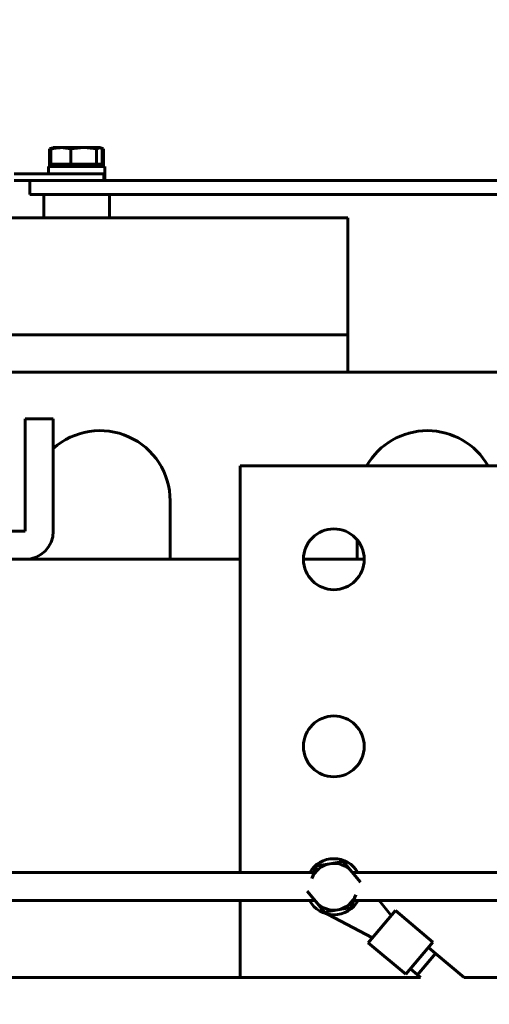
# Model space of a CAD drawing. Header units: millimetres. Extents: x 0 to 420, y 0 to 594.
# Tile 12 of 27: x 205 to 225, y 255 to 297. Entities that reach past the tile are written whole.
import ezdxf

# ---------------------------------------------------------------- set-up
doc = ezdxf.new("R2010")
doc.units = ezdxf.units.MM
doc.linetypes.add('K5LT_BASIC', pattern=[0])
doc.linetypes.add('K5LT_THIN', pattern=[0])
doc.layers.add('Системный слой', color=7, linetype='Continuous')
doc.styles.add('KDIMTEXTSTYLE', font='GOST_AU.SHX', dxfattribs={"width": 0.96, "oblique": 15, "height": 5})
doc.dimstyles.new('KDIMSTYLE (0.20)', dxfattribs={"dimtxt": 5, "dimasz": 1, "dimexe": 2, "dimexo": 0, "dimgap": 1, "dimtad": 1, "dimlfac": 5, "dimtxsty": 'KDIMTEXTSTYLE', "dimsah": 1, "dimcen": 0, "dimdle": 1, "dimadec": 0, "dimazin": 0, "dimtfac": 0.667, "dimtmove": 0, "dimatfit": 3, "dimfxl": 1, "dimtvp": 1, "dimtolj": 1, "dimtzin": 0, "dimarcsym": 0})

# ---------------------------------------------------------------- blocks, each defined once
blk = doc.blocks.new('U12')
at = {"layer": 'Системный слой', "color": 150, "linetype": 'K5LT_BASIC', "lineweight": 60, "true_color": 0x0080ff}
blk.add_line((201.827, 281.604), (243.427, 281.604), dxfattribs=at)
blk = doc.blocks.new('U39')
at = {"layer": 'Системный слой', "color": 150, "linetype": 'K5LT_BASIC', "lineweight": 60, "true_color": 0x0080ff}
for p, q in [((187.797, 259.017), (217.815, 259.017)), ((219.476, 259.017), (225.812, 259.017))]:
    blk.add_line(p, q, dxfattribs=at)
blk = doc.blocks.new('U42')
at = {"layer": 'Системный слой', "color": 150, "linetype": 'K5LT_BASIC', "lineweight": 60, "true_color": 0x0080ff}
for p, q in [((187.797, 260.217), (217.788, 260.217)), ((219.418, 260.217), (225.826, 260.217))]:
    blk.add_line(p, q, dxfattribs=at)
blk = doc.blocks.new('U52')
at = {"layer": 'Системный слой', "color": 150, "linetype": 'K5LT_BASIC', "lineweight": 60, "true_color": 0x0080ff}
for p, q in [((208.686, 291.178), (208.718, 291.169)), ((208.718, 291.169), (208.75, 291.159)), ((208.75, 291.159), (208.782, 291.148))]:
    blk.add_line(p, q, dxfattribs=at)
blk = doc.blocks.new('U53')
at = {"layer": 'Системный слой', "color": 150, "linetype": 'K5LT_BASIC', "lineweight": 60, "true_color": 0x0080ff}
for p, q in [((206.472, 291.148), (206.505, 291.159)), ((206.505, 291.159), (206.537, 291.169)), ((206.537, 291.169), (206.569, 291.178))]:
    blk.add_line(p, q, dxfattribs=at)
blk = doc.blocks.new('U62')
at = {"layer": 'Системный слой', "color": 150, "linetype": 'K5LT_BASIC', "lineweight": 60, "true_color": 0x0080ff}
blk.add_line((222.21, 255.831), (222.339, 255.723), dxfattribs=at)
blk = doc.blocks.new('U66')
at = {"layer": 'Системный слой', "color": 150, "linetype": 'K5LT_BASIC', "lineweight": 60, "true_color": 0x0080ff}
blk.add_line((222.981, 256.751), (224.206, 255.723), dxfattribs=at)
blk = doc.blocks.new('U99')
at = {"layer": 'Системный слой', "color": 150, "linetype": 'K5LT_BASIC', "lineweight": 60, "true_color": 0x0080ff}
for p, q in [((198.534, 255.723), (213.233, 255.723)), ((213.233, 255.723), (222.339, 255.723)), ((224.206, 255.723), (266.339, 255.723))]:
    blk.add_line(p, q, dxfattribs=at)
blk = doc.blocks.new('U102')
at = {"layer": 'Системный слой', "color": 150, "linetype": 'K5LT_BASIC', "lineweight": 60, "true_color": 0x0080ff}
for p, q in [((214.627, 273.604), (205.427, 273.604)), ((219.927, 273.604), (217.327, 273.604))]:
    blk.add_line(p, q, dxfattribs=at)
blk = doc.blocks.new('U105')
at = {"layer": 'Системный слой', "color": 150, "linetype": 'K5LT_BASIC', "lineweight": 60, "true_color": 0x0080ff}
for start, end in [(30.6955, 149.3045), (209.3093, 330.6907)]:
    blk.add_arc((218.627, 259.604), 1.2, start, end, dxfattribs=at)
blk = doc.blocks.new('U110')
at = {"layer": 'Системный слой', "color": 150, "linetype": 'K5LT_BASIC', "lineweight": 60, "true_color": 0x0080ff}
for p, q in [((214.627, 260.217), (214.627, 277.604)), ((214.627, 256.666), (214.627, 259.017))]:
    blk.add_line(p, q, dxfattribs=at)
blk = doc.blocks.new('U126')
at = {"layer": 'Системный слой', "color": 150, "linetype": 'K5LT_BASIC', "lineweight": 60, "true_color": 0x0080ff}
for p, q in [((208.605, 291.204), (208.62, 291.203)), ((208.62, 291.203), (208.635, 291.201)), ((208.635, 291.201), (208.65, 291.196)), ((208.65, 291.196), (208.675, 291.184)), ((208.675, 291.184), (208.701, 291.168)), ((208.701, 291.168), (208.726, 291.148))]:
    blk.add_line(p, q, dxfattribs=at)
blk = doc.blocks.new('KDIMARROW_01')
at = {"layer": 'Системный слой'}
blk.add_hatch(color=0, dxfattribs=at).paths.add_polyline_path([(-5, -0.658), (0, 0), (-5, 0.658), (-4.5, 0)])
at = {"layer": 'Системный слой', "color": 0, "linetype": 'K5LT_THIN', "lineweight": 18}
for p, q in [((-4.5, 0), (-5, 0.658)), ((-5, 0.658), (0, 0)), ((0, 0), (-5, -0.658)), ((-5, -0.658), (-4.5, 0)), ((0, 0), (-1, 0))]:
    blk.add_line(p, q, dxfattribs=at)

msp = doc.modelspace()

# ---------------------------------------------------------------- linework, layer by layer
at = {"layer": 'Системный слой', "color": 150, "linetype": 'K5LT_BASIC', "lineweight": 60, "true_color": 0x0080ff}
for p, q in [((206.6045, 291.1961), (206.4725, 291.148)), ((206.4725, 290.5043), (206.4725, 291.148)), ((206.5284, 290.5043), (206.5284, 291.148)), ((206.6272, 291.2043), (206.6044, 291.196)), ((206.9568, 291.2043), (206.6272, 291.2043)), ((206.9568, 291.2043), (207.9346, 291.2043)), ((207.3852, 290.5043), (207.3852, 291.148)), ((208.605, 291.2043), (207.9346, 291.2043)), ((208.484, 290.5043), (208.484, 291.148)), ((208.6272, 291.2043), (208.605, 291.2043)), ((208.6272, 291.2043), (208.6499, 291.196)), ((208.6499, 291.196), (208.7819, 291.148)), ((208.7259, 290.5043), (208.7259, 291.148)), ((208.7819, 290.5043), (208.7819, 291.148)), ((206.4725, 290.4043), (206.4725, 290.5043)), ((206.5284, 290.5043), (206.4725, 290.5043)), ((207.3852, 290.5043), (206.5284, 290.5043)), ((206.7532, 290.4043), (206.6532, 290.5043)), ((208.484, 290.5043), (207.3852, 290.5043)), ((208.7259, 290.5043), (208.484, 290.5043)), ((208.5012, 290.4043), (208.6012, 290.5043)), ((208.7819, 290.5043), (208.7259, 290.5043)), ((208.7819, 290.4043), (208.7819, 290.5043)), ((204.9575, 290.0843), (207.0984, 290.0843)), ((206.4272, 290.0843), (206.4272, 290.4043)), ((206.4272, 290.4043), (208.8272, 290.4043)), ((207.0984, 290.0843), (208.8272, 290.0843)), ((208.7894, 290.0843), (208.7894, 289.8043)), ((208.8272, 290.0843), (208.8272, 290.4043)), ((208.8272, 289.8043), (208.8272, 290.0843)), ((204.9575, 289.8043), (205.6272, 289.8043)), ((205.6272, 289.8043), (205.6272, 289.2043)), ((205.6272, 289.8043), (269.6272, 289.8043)), ((205.6272, 289.2043), (269.6272, 289.2043)), ((206.2272, 289.2043), (206.2272, 288.2043)), ((209.0272, 289.2043), (209.0272, 288.2043)), ((196.0272, 288.2043), (219.2272, 288.2043)), ((219.2272, 288.2043), (219.2272, 283.2043)), ((196.0272, 283.2043), (219.2272, 283.2043)), ((196.0272, 283.2043), (219.2272, 283.2043)), ((219.2272, 283.2043), (219.2272, 281.6043)), ((205.4272, 278.4043), (205.4272, 279.6043)), ((205.4272, 279.6043), (206.6272, 279.6043)), ((206.6272, 279.6043), (206.6272, 278.4043)), ((205.4272, 278.4043), (205.4272, 274.8043)), ((206.6272, 274.8043), (206.6272, 278.4043)), ((214.6272, 277.6043), (230.6272, 277.6043)), ((211.6272, 276.1043), (211.6272, 273.6043)), ((205.4272, 274.8043), (195.8272, 274.8043)), ((219.6272, 273.6043), (219.6272, 274.435)), ((195.8272, 273.6043), (205.4272, 273.6043)), ((205.6272, 273.6043), (205.6272, 273.6211)), ((219.0282, 260.6871), (218.459, 260.5901)), ((219.3968, 260.2428), (219.0282, 260.6871)), ((217.8899, 260.493), (217.6894, 259.9516)), ((218.459, 260.5901), (217.8899, 260.493)), ((219.7654, 259.7984), (219.3968, 260.2428)), ((217.4889, 259.4102), (217.8575, 258.9659)), ((217.8575, 258.9659), (218.2261, 258.5215)), ((219.3644, 258.7156), (219.5649, 259.257)), ((221.0789, 258.3729), (220.5708, 259.0169)), ((218.2261, 258.5215), (218.7953, 258.6186)), ((218.7953, 258.6186), (219.3644, 258.7156)), ((220.1018, 257.2085), (221.2589, 258.5873)), ((221.2589, 258.5873), (222.8675, 257.2375)), ((218.3514, 258.4364), (220.2818, 257.423)), ((221.7105, 255.8586), (222.8675, 257.2375)), ((220.1018, 257.2085), (221.7105, 255.8586)), ((222.6747, 257.0077), (222.9811, 256.7506)), ((214.6272, 255.7227), (214.6272, 256.6661)), ((222.9811, 256.7506), (222.2098, 255.8313)), ((221.9034, 256.0884), (222.2098, 255.8313))]:
    msp.add_line(p, q, dxfattribs=at)
for centre in [(218.6272, 273.6043), (218.6272, 265.6043)]:
    msp.add_circle(centre, 1.3, dxfattribs=at)
for centre, radius, start, end in [((208.6272, 276.1043), 3, 0, 131.81031), ((222.6272, 276.1043), 3, 30, 150), ((205.4272, 274.8043), 1.2, 270, 0), ((218.6272, 259.6043), 1, 39.67779, 99.67779), ((218.6272, 259.6043), 1, 99.67779, 159.67779), ((218.6272, 259.6043), 1, 37.77564, 39.67779), ((218.6272, 259.6043), 1, 215.97477, 219.67779), ((218.6272, 259.6043), 1, 219.67779, 279.67779), ((218.6272, 259.6043), 1, 279.67779, 339.67779)]:
    msp.add_arc(centre, radius, start, end, dxfattribs=at)
msp.add_open_spline([(206.5284, 291.148), (206.5993, 291.1654), (206.671, 291.1797), (206.814, 291.1992), (206.8854, 291.2043), (206.9568, 291.2043)], degree=3, knots=[0.0049107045, 0.0049107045, 0.0049107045, 0.0049107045, 0.0063655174, 0.0063655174, 0.0078203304, 0.0078203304, 0.0078203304, 0.0078203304], dxfattribs=at)
for points in [[(206.6045, 291.1959), (206.5791, 291.1866), (206.5537, 291.17), (206.5284, 291.148)], [(206.9568, 291.2043), (207.0999, 291.2043), (207.2428, 291.1829), (207.3852, 291.148)], [(207.3852, 291.148), (207.5683, 291.183), (207.7515, 291.2043), (207.9346, 291.2043)], [(207.9346, 291.2043), (208.1177, 291.2043), (208.3008, 291.183), (208.484, 291.148)], [(208.484, 291.148), (208.5243, 291.183), (208.5646, 291.2043), (208.605, 291.2043)]]:
    msp.add_open_spline(points, degree=3, dxfattribs=at)

# ---------------------------------------------------------------- block references
at = {"layer": 'Системный слой'}
for name in ['U53', 'U126', 'U52', 'U12', 'U110', 'U102', 'U105', 'U42', 'U39', 'U99', 'U66', 'U62']:
    msp.add_blockref(name, (0, 0), dxfattribs=at)

# ---------------------------------------------------------------- dimensions: what is measured, and where the dimension line sits
at = {"layer": 'Системный слой', "color": 7}
msp.add_linear_dim(base=(158.1272, 313.6043), p1=(297.7507, 258.2178), p2=(158.1272, 250.6043), location=(227.9389, 313.6043), text='\\H5.0;\\W0.965;\\Q15;\\H5.0;\\W0.965;\\Q15;\\Q15;Ш', dimstyle='KDIMSTYLE (0.20)', override={"dimexo": 0, "dimblk1": 'KDIMARROW_01', "dimblk2": 'KDIMARROW_01', "dimse1": 0, "dimse2": 0, "dimclrt": 7, "dimtolj": 1}, dxfattribs=at).render()

doc.saveas('drawing.dxf')
